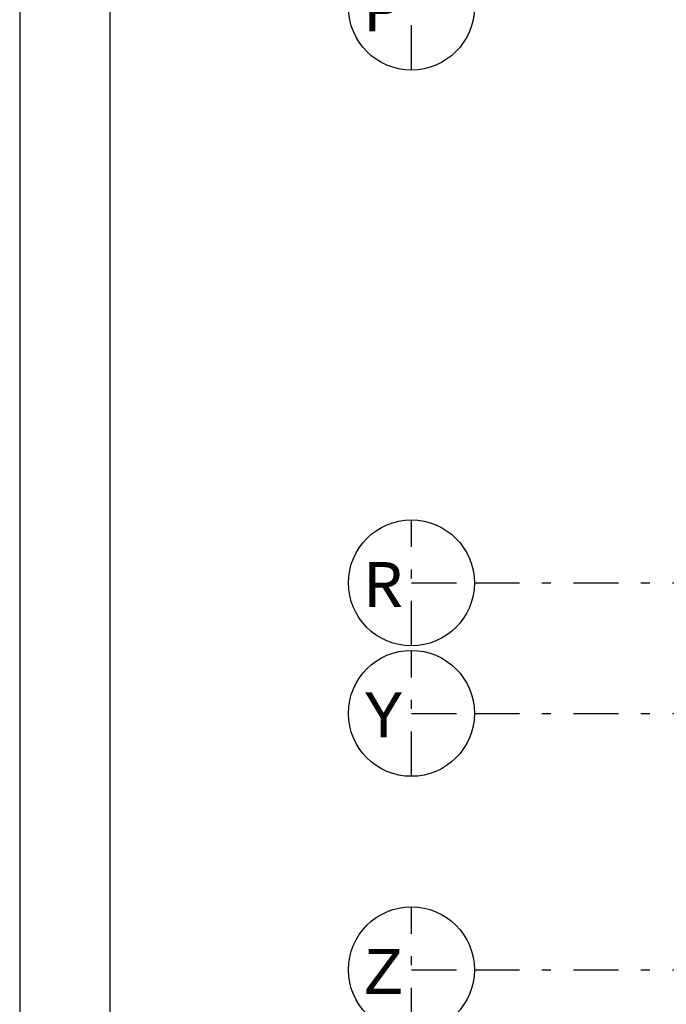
# Model space of a CAD drawing. Extents: x 2 to 87, y -108 to 11.
# Tile 12 of 256: x 2.48 to 9.66, y -86.09 to -75.15. Entities that reach past the tile are written whole.
import ezdxf

# ---------------------------------------------------------------- set-up
doc = ezdxf.new("R2010")
doc.units = 0
doc.header["$MEASUREMENT"] = 0
doc.linetypes.add('DASHDOT', pattern=[1, 0.5, -0.25, 0, -0.25])
doc.layers.add('1', color=7, linetype='CONTINUOUS')
doc.layers.add('5', color=7, linetype='CONTINUOUS')
doc.styles.add('MONOTXT', font='MONOTXT', dxfattribs={"height": 0.2})

msp = doc.modelspace()

# ---------------------------------------------------------------- linework, layer by layer
at = {"layer": '1', "color": 7, "linetype": 'Continuous'}
msp.add_line((2.4762, 11.0145), (2.4762, -107.7855), dxfattribs=at)
msp.add_lwpolyline([(85.5762, 10.0145), (3.4762, 10.0145), (3.4762, -106.7855), (85.5762, -106.7855)], close=True, dxfattribs=at)
at = {"layer": '5', "color": 7, "linetype": 'DASHDOT'}
for p, q in [((6.8276, -75.7075), (6.8276, -74.3075)), ((6.8276, -82.1075), (6.8276, -80.7075)), ((6.8276, -81.4075), (7.5276, -81.4075)), ((7.5276, -81.4075), (52.6276, -81.4075)), ((6.8276, -83.5575), (6.8276, -82.1575)), ((6.8276, -82.8575), (7.5276, -82.8575)), ((7.5276, -82.8575), (52.6276, -82.8575)), ((6.8276, -86.4075), (6.8276, -85.0075)), ((6.8276, -85.7075), (7.5276, -85.7075)), ((7.5276, -85.7075), (52.6276, -85.7075))]:
    msp.add_line(p, q, dxfattribs=at)
at = {"layer": '5', "color": 3, "linetype": 'Continuous'}
for centre in [(6.8276, -75.0075), (6.8276, -81.4075), (6.8276, -82.8575), (6.8276, -85.7075)]:
    msp.add_circle(centre, 0.7, dxfattribs=at)

# ---------------------------------------------------------------- texts
at = {"layer": '5', "color": 1, "linetype": 'Continuous', "style": 'MONOTXT'}
for s, p in [('P  ', (6.3018, -75.2755)), ('R  ', (6.3018, -81.6755)), ('Y  ', (6.3018, -83.1255)), ('Z  ', (6.3018, -85.9755))]:
    msp.add_text(s, height=0.5, dxfattribs=at).set_placement(p)

doc.saveas('drawing.dxf')
